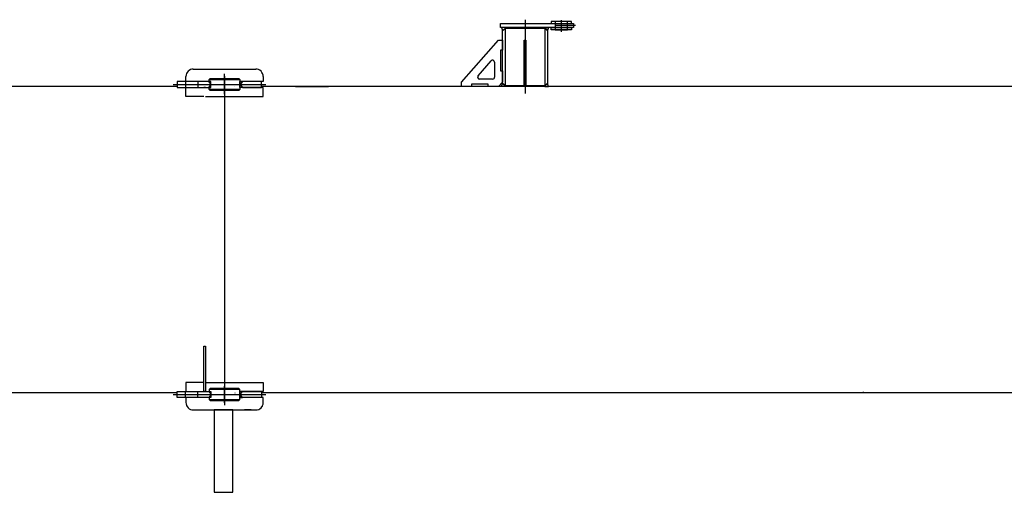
# Model space of a CAD drawing. Extents: x 8778 to 74498, y 1601 to 45347.
# Tile 42 of 52: x 42932 to 47718, y 40522 to 42818. Entities that reach past the tile are written whole.
import ezdxf

# ---------------------------------------------------------------- set-up
doc = ezdxf.new("R2010")
doc.units = 0
doc.header["$LTSCALE"] = 50
doc.header["$MEASUREMENT"] = 0
doc.linetypes.add('CENTER', pattern=[50.5, 30, -9, 2.5, -9])
doc.linetypes.add('HIDDEN', pattern=[12.6, 8.4, -4.2])
doc.layers.add('13', color=216, linetype='CONTINUOUS')

# ---------------------------------------------------------------- blocks, each defined once
blk = doc.blocks.new('*G219')
at = {"layer": '13', "color": 216, "linetype": 'CONTINUOUS'}
for p, q in [((45269.2, 42799.2), (45565, 42799.2)), ((45269.2, 42779.2), (45269.2, 42799.2)), ((45615, 42809.2), (45515, 42809.2)), ((45515, 42809.2), (45515, 42799.2)), ((45515, 42799.2), (45615, 42799.2)), ((45565, 42799.2), (45625, 42799.2)), ((45615, 42799.2), (45615, 42809.2)), ((45625, 42799.2), (45625, 42779.2)), ((45385.7, 42779.2), (45269.2, 42779.2)), ((45274.2, 42779.2), (45279.2, 42765.3)), ((45279.2, 42779.2), (45274.2, 42779.2)), ((45293.4, 42779.2), (45279.2, 42779.2)), ((45279.2, 42765.3), (45293.4, 42777.2)), ((45279.2, 42765.3), (45293.4, 42777.2)), ((45279.2, 42507.9), (45279.2, 42765.3)), ((45293.4, 42777.2), (45293.4, 42779.2)), ((45293.4, 42777.2), (45484.1, 42777.2)), ((45625, 42779.2), (45385.7, 42779.2)), ((45484.1, 42777.2), (45484.1, 42779.2)), ((45484.1, 42779.2), (45498.3, 42779.2)), ((45498.3, 42765.3), (45484.1, 42777.2)), ((45484.1, 42777.2), (45498.3, 42765.3)), ((45503.3, 42779.2), (45498.3, 42765.3)), ((45498.3, 42779.2), (45503.3, 42779.2)), ((45498.3, 42765.3), (45498.3, 42507.9)), ((45515, 42779.2), (45615, 42779.2)), ((45515, 42769.2), (45515, 42779.2)), ((45615, 42769.2), (45515, 42769.2)), ((45615, 42779.2), (45615, 42769.2)), ((45079.2, 42514), (45259.2, 42719.2)), ((45259.2, 42719.2), (45279.2, 42719.2)), ((45279.2, 42719.2), (45279.2, 42669.2)), ((45279.2, 42669.2), (45269.2, 42669.2)), ((45269.2, 42669.2), (45269.2, 42569.2)), ((45160.1, 42545.6), (45223.3, 42617.7)), ((45240.9, 42611.1), (45240.9, 42539)), ((43776, 42578), (44080, 42578)), ((45269.2, 42569.2), (45279.2, 42569.2)), ((45279.2, 42569.2), (45279.2, 42514)), ((43698, 42518), (43698, 42488)), ((43851.6, 42518), (43698, 42518)), ((43740, 42518), (43740, 42542)), ((43861, 42504), (43851.6, 42518)), ((43861, 42518), (43851.6, 42518)), ((43851.6, 42488), (43861, 42502)), ((43853, 42527), (43858, 42532)), ((43853, 42527), (44003, 42527)), ((43853, 42518), (43853, 42527)), ((43858, 42532), (43998, 42532)), ((43861, 42488), (43861, 42518)), ((43861, 42502), (43861, 42504)), ((43998, 42532), (44003, 42527)), ((44003, 42527), (44003, 42479)), ((44003, 42488), (44003, 42518)), ((44003, 42518), (44015.7, 42518)), ((44116, 42518), (44003, 42518)), ((44015.7, 42518), (44005, 42504)), ((44005, 42504), (44005, 42502)), ((44005, 42502), (44015.7, 42488)), ((44108, 42518), (44015.7, 42518)), ((44108, 42488), (44108, 42518)), ((44116, 42542), (44116, 42520)), ((44116, 42520), (44116, 42518)), ((45079.2, 42494), (45079.2, 42514)), ((45209.2, 42504), (45129.2, 42504)), ((45129.2, 42504), (45129.2, 42494)), ((45230.9, 42529), (45167.6, 42529)), ((45209.2, 42494), (45209.2, 42504)), ((45279.2, 42514), (45259.2, 42494)), ((45274.2, 42494), (45279.2, 42507.9)), ((45293.4, 42496), (45279.2, 42507.9)), ((45279.2, 42507.9), (45293.4, 42496)), ((45498.3, 42507.9), (45484.1, 42496)), ((45498.3, 42507.9), (45484.1, 42496)), ((45503.3, 42494), (45498.3, 42507.9)), ((43698, 42494), (39779.4, 42494)), ((43698, 42488), (43851.6, 42488)), ((43740, 42444), (43740, 42488)), ((43836, 42488), (43828, 42488)), ((43851.6, 42488), (43861, 42488)), ((43853, 42479), (43853, 42488)), ((44003, 42479), (43853, 42479)), ((43858, 42474), (43853, 42479)), ((43998, 42474), (43858, 42474)), ((43978, 42495.6), (43978, 42495.7)), ((44003, 42479), (43998, 42474)), ((44015.7, 42488), (44003, 42488)), ((44116, 42488), (44003, 42488)), ((44015.7, 42488), (44108, 42488)), ((53152.8, 42494), (44108, 42494)), ((44116, 42444), (44116, 42488)), ((44273.1, 42494), (44433.1, 42494)), ((45129.2, 42494), (45079.2, 42494)), ((45259.2, 42494), (45209.2, 42494)), ((45293.4, 42494), (45274.2, 42494)), ((45484.1, 42496), (45293.4, 42496)), ((45293.4, 42496), (45293.4, 42494)), ((45484.1, 42496), (45484.1, 42494)), ((45484.1, 42494), (45498.3, 42494)), ((45498.3, 42494), (45503.3, 42494)), ((47035.7, 42494), (47030.7, 42494)), ((43828, 42444), (43740, 42444)), ((43836, 42444), (44116, 42444)), ((43828, 41012), (43828, 41232)), ((43828, 41232), (43836, 41232)), ((43836, 41232), (43836, 41012)), ((43828, 41056), (43740, 41056)), ((43740, 41056), (43740, 41012)), ((43836, 41056), (44116, 41056)), ((43858, 41026), (43853, 41021)), ((44003, 41021), (43853, 41021)), ((43853, 41021), (43853, 41012)), ((43998, 41026), (43858, 41026)), ((44003, 41021), (43998, 41026)), ((44003, 40973), (44003, 41021)), ((44116, 41056), (44116, 41012)), ((40250, 41006), (43049, 41006)), ((43049, 41006), (43698, 41006)), ((43698, 40982), (43698, 41012)), ((43698, 41012), (43851.6, 41012)), ((43851.6, 40982), (43698, 40982)), ((43740, 40982), (43740, 40958)), ((43836, 41012), (43828, 41012)), ((43851.6, 41012), (43861, 40998)), ((43851.6, 41012), (43861, 41012)), ((43861, 40996), (43851.6, 40982)), ((43861, 40982), (43851.6, 40982)), ((43853, 40982), (43853, 40973)), ((43853, 40973), (44003, 40973)), ((43853, 40973), (43858, 40968)), ((43861, 41012), (43861, 40982)), ((43861, 40998), (43861, 40996)), ((43978, 41004.4), (43978, 41004.3)), ((43998, 40968), (44003, 40973)), ((44015.7, 41012), (44003, 41012)), ((44003, 41012), (44003, 40982)), ((44116, 41012), (44003, 41012)), ((44003, 40982), (44015.7, 40982)), ((44116, 40982), (44003, 40982)), ((44005, 40998), (44015.7, 41012)), ((44005, 40996), (44005, 40998)), ((44015.7, 40982), (44005, 40996)), ((44015.7, 41012), (44108, 41012)), ((44108, 40982), (44015.7, 40982)), ((44108, 41012), (44108, 40982)), ((44108, 41006), (52665, 41006)), ((44116, 40958), (44116, 40982)), ((44273.1, 41006), (44433.1, 41006)), ((47035.7, 41006), (47030.7, 41006)), ((43776, 40922), (44080, 40922)), ((43858, 40968), (43998, 40968)), ((43878, 40922), (43878, 40522)), ((43968, 40922), (43878, 40922)), ((43968, 40522), (43968, 40922)), ((44058, 40922), (44025, 40922)), ((44114.3, 40947), (44114.3, 40947)), ((43878, 40522), (43968, 40522))]:
    blk.add_line(p, q, dxfattribs=at)
at = {"layer": '13', "color": 216, "linetype": 'CENTER'}
for p, q in [((45388.7, 42817.8), (45388.7, 42458.7)), ((45634, 42789.2), (45537.9, 42789.2)), ((45565, 42815.6), (45565, 42758.7)), ((43928, 42456.6), (43928, 42554.6)), ((43678.6, 42503), (44128, 42503)), ((43928, 42543.6), (43928, 42462.1)), ((43928, 42462.1), (43928, 41037.9)), ((43928, 41043.4), (43928, 40945.4)), ((43928, 40956.4), (43928, 41037.9)), ((43678.6, 40997), (44128, 40997))]:
    blk.add_line(p, q, dxfattribs=at)
at = {"layer": '13', "color": 216, "linetype": 'HIDDEN'}
for p, q in [((45595, 42809.2), (45535, 42809.2)), ((45535, 42809.2), (45535, 42769.2)), ((45595, 42769.2), (45595, 42809.2)), ((45293.4, 42496), (45293.4, 42777.2)), ((45484.1, 42777.2), (45484.1, 42496)), ((45535, 42769.2), (45595, 42769.2)), ((45384.7, 42494), (45384.7, 42719.2)), ((45384.7, 42719.2), (45392.7, 42719.2)), ((45392.7, 42719.2), (45392.7, 42494)), ((43738, 42518), (43738, 42488)), ((43798, 42518), (43798, 42488)), ((45392.7, 42494), (45384.7, 42494)), ((43738, 40982), (43738, 41012)), ((43798, 40982), (43798, 41012))]:
    blk.add_line(p, q, dxfattribs=at)
at = {"layer": '13', "color": 216, "linetype": 'CONTINUOUS'}
for centre, radius, start, end in [((45230.9, 42611.1), 10, 0, 138.7586), ((43776, 42542), 36, 90, 179.9915), ((44080, 42542), 36, 0, 90.0012), ((45167.6, 42539), 10, 138.746, -89.9879), ((45230.9, 42539), 10, -90, -0.0087), ((43776, 40958), 36, 180, -89.9963), ((44080, 40958), 36, -90, -0.0012), ((44080, 40958), 36, -38.9553, -17.7631)]:
    blk.add_arc(centre, radius, start, end, dxfattribs=at)

msp = doc.modelspace()

# ---------------------------------------------------------------- block references
at = {"layer": '13', "color": 216, "linetype": 'CONTINUOUS'}
msp.add_blockref('*G219', (0, 0), dxfattribs=at)

doc.saveas('drawing.dxf')
